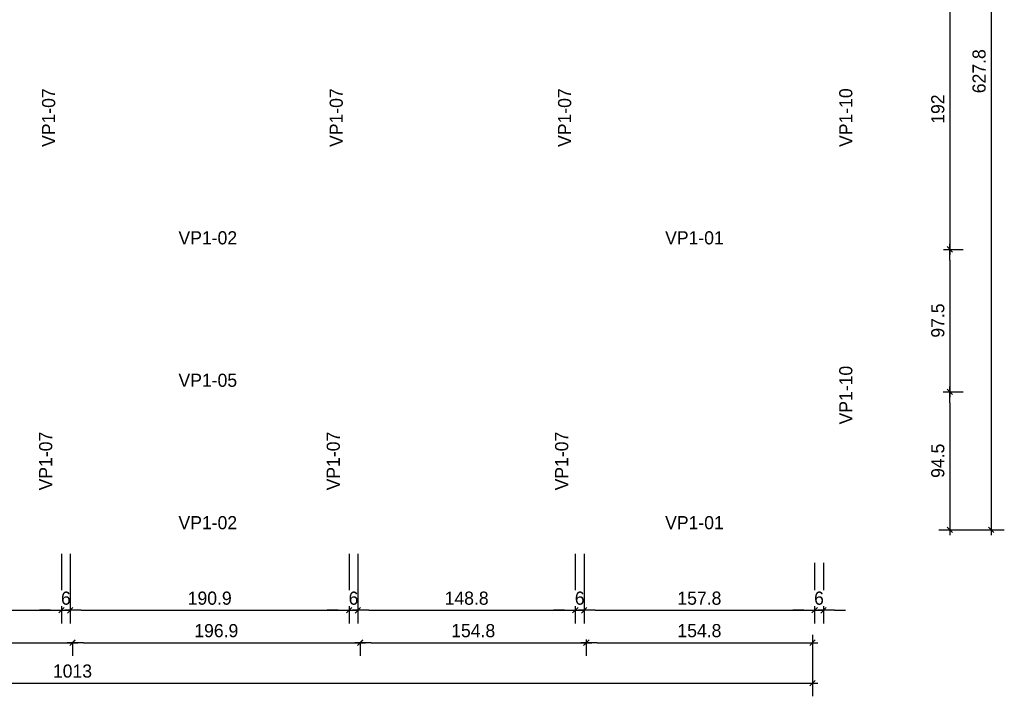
# Model space of a CAD drawing. Header units: millimetres. Extents: x 19442 to 19711, y 4351 to 4752.
# Tile 6 of 256: x 19448.81 to 19455.55, y 4514.73 to 4519.36. Entities that reach past the tile are written whole.
import ezdxf

# ---------------------------------------------------------------- set-up
doc = ezdxf.new("R2010")
doc.units = ezdxf.units.MM
doc.layers.add('0 @ 0.5', color=7, linetype='Continuous')
doc.layers.add('TEXTO @ 0.5', color=2, linetype='Continuous')
doc.styles.add('century gothic', font='GOTHIC.TTF')
doc.dimstyles.new('ANOTATIVE CM SMCONSTRUCCIONES', dxfattribs={"dimscale": 0, "dimtxt": 0.18, "dimasz": 0.15, "dimexe": 0.18, "dimexo": 0.18, "dimgap": 0.07, "dimtad": 1, "dimdec": 1, "dimlfac": 100, "dimdsep": 46, "dimtxsty": 'century gothic', "dimblk1": 'FLECHA1', "dimblk2": 'FLECHA1', "dimsah": 1, "dimcen": 0.18, "dimdle": 0.075, "dimclrd": 1, "dimclre": 1, "dimclrt": 2, "dimaunit": 1, "dimadec": 0, "dimazin": 2, "dimtfac": 0.75, "dimtdec": 1, "dimtix": 1, "dimtmove": 2, "dimatfit": 3, "dimfxl": 0.09, "dimtvp": 1.5, "dimtfill": 1, "dimtolj": 1, "dimtzin": 0, "dimarcsym": 0})

# ---------------------------------------------------------------- blocks, each defined once
blk = doc.blocks.new('FLECHA1')
at = {"color": 1}
blk.add_line((-1, 0), (0.496, 0), dxfattribs=at)
at = {"color": 4}
blk.add_line((-0.246, -0.248), (0.248, 0.25), dxfattribs=at)
blk = doc.blocks.new('*D424')
at = {"color": 1, "lineweight": -2, "transparency": 16777216}
for p, q in [((19447.2042, 4515.0891), (19447.2042, 4515.0046)), ((19447.2792, 4515.0946), (19449.098, 4515.0946)), ((19449.173, 4515.0994), (19449.173, 4515.0046))]:
    blk.add_line(p, q, dxfattribs=at)
at = {"layer": 'Defpoints', "color": 0, "transparency": 16777216}
for p in [(19447.2042, 4515.1791), (19449.173, 4515.1894), (19449.173, 4515.0946)]:
    blk.add_point(p, dxfattribs=at)
at = {"color": 1, "lineweight": -2, "transparency": 16777216, "xscale": 0.075, "yscale": 0.075, "zscale": 0.075, "rotation": 180}
blk.add_blockref('FLECHA1', (19447.2042, 4515.0946), dxfattribs=at)
at = {"color": 1, "lineweight": -2, "transparency": 16777216, "xscale": 0.075, "yscale": 0.075, "zscale": 0.075}
blk.add_blockref('FLECHA1', (19449.173, 4515.0946), dxfattribs=at)
at = {"color": 2, "transparency": 16777216, "insert": (19448.1886, 4515.1768), "char_height": 0.09, "attachment_point": 5, "style": 'century gothic', "bg_fill": 3, "box_fill_scale": 1.1, "bg_fill_color": 256, "bg_fill_true_color": 13158600, "bg_fill_transparency": 0}
blk.add_mtext('\\A1;196.9', dxfattribs=at)
blk = doc.blocks.new('*D425')
at = {"color": 1, "lineweight": -2, "transparency": 16777216}
for p, q in [((19449.173, 4515.0994), (19449.173, 4515.0046)), ((19449.248, 4515.0946), (19451.0667, 4515.0946))]:
    blk.add_line(p, q, dxfattribs=at)
at = {"layer": 'Defpoints', "color": 0, "transparency": 16777216}
for p in [(19449.173, 4515.1894), (19451.1417, 4515.0946), (19451.1417, 4515.0946)]:
    blk.add_point(p, dxfattribs=at)
at = {"color": 1, "lineweight": -2, "transparency": 16777216, "xscale": 0.075, "yscale": 0.075, "zscale": 0.075, "rotation": 180}
blk.add_blockref('FLECHA1', (19449.173, 4515.0946), dxfattribs=at)
at = {"color": 1, "lineweight": -2, "transparency": 16777216, "xscale": 0.075, "yscale": 0.075, "zscale": 0.075}
blk.add_blockref('FLECHA1', (19451.1417, 4515.0946), dxfattribs=at)
at = {"color": 2, "transparency": 16777216, "insert": (19450.1573, 4515.1768), "char_height": 0.09, "attachment_point": 5, "style": 'century gothic', "bg_fill": 3, "box_fill_scale": 1.1, "bg_fill_color": 256, "bg_fill_true_color": 13158600, "bg_fill_transparency": 0}
blk.add_mtext('\\A1;196.9', dxfattribs=at)
blk = doc.blocks.new('*D426')
at = {"color": 1, "lineweight": -2, "transparency": 16777216}
for p, q in [((19454.2379, 4515.1494), (19454.2379, 4515.0046)), ((19452.6898, 4515.1169), (19452.6898, 4515.0046)), ((19452.7648, 4515.0946), (19454.1629, 4515.0946))]:
    blk.add_line(p, q, dxfattribs=at)
at = {"layer": 'Defpoints', "color": 0, "transparency": 16777216}
for p in [(19452.6898, 4515.2069), (19454.2379, 4515.2394), (19454.2379, 4515.0946)]:
    blk.add_point(p, dxfattribs=at)
at = {"color": 1, "lineweight": -2, "transparency": 16777216, "xscale": 0.075, "yscale": 0.075, "zscale": 0.075, "rotation": 180}
blk.add_blockref('FLECHA1', (19452.6898, 4515.0946), dxfattribs=at)
at = {"color": 1, "lineweight": -2, "transparency": 16777216, "xscale": 0.075, "yscale": 0.075, "zscale": 0.075}
blk.add_blockref('FLECHA1', (19454.2379, 4515.0946), dxfattribs=at)
at = {"color": 2, "transparency": 16777216, "insert": (19453.4639, 4515.1768), "char_height": 0.09, "attachment_point": 5, "style": 'century gothic', "bg_fill": 3, "box_fill_scale": 1.1, "bg_fill_color": 256, "bg_fill_true_color": 13158600, "bg_fill_transparency": 0}
blk.add_mtext('\\A1;154.8', dxfattribs=at)
blk = doc.blocks.new('*D427')
at = {"color": 1, "lineweight": -2, "transparency": 16777216}
for p, q in [((19454.2379, 4515.1494), (19454.2379, 4514.7279)), ((19444.108, 4515.0891), (19444.108, 4514.7279)), ((19444.183, 4514.8179), (19454.1629, 4514.8179))]:
    blk.add_line(p, q, dxfattribs=at)
at = {"layer": 'Defpoints', "color": 0, "transparency": 16777216}
for p in [(19454.2379, 4515.2394), (19444.108, 4515.1791), (19454.2379, 4514.8179)]:
    blk.add_point(p, dxfattribs=at)
at = {"color": 1, "lineweight": -2, "transparency": 16777216, "xscale": 0.075, "yscale": 0.075, "zscale": 0.075, "rotation": 180}
blk.add_blockref('FLECHA1', (19444.108, 4514.8179), dxfattribs=at)
at = {"color": 1, "lineweight": -2, "transparency": 16777216, "xscale": 0.075, "yscale": 0.075, "zscale": 0.075}
blk.add_blockref('FLECHA1', (19454.2379, 4514.8179), dxfattribs=at)
at = {"color": 2, "transparency": 16777216, "insert": (19449.173, 4514.9001), "char_height": 0.09, "attachment_point": 5, "style": 'century gothic', "bg_fill": 3, "box_fill_scale": 1.1, "bg_fill_color": 256, "bg_fill_true_color": 13158600, "bg_fill_transparency": 0}
blk.add_mtext('\\A1;1013', dxfattribs=at)
blk = doc.blocks.new('*D430')
at = {"color": 1, "lineweight": -2, "transparency": 16777216}
for p, q in [((19455.1373, 4519.7075), (19455.2686, 4519.7075)), ((19455.1786, 4519.6325), (19455.1786, 4517.8625)), ((19455.1343, 4517.7875), (19455.2686, 4517.7875))]:
    blk.add_line(p, q, dxfattribs=at)
at = {"layer": 'Defpoints', "color": 0, "transparency": 16777216}
for p in [(19455.0473, 4519.7075), (19455.0443, 4517.7875), (19455.1786, 4517.7875)]:
    blk.add_point(p, dxfattribs=at)
at = {"color": 1, "lineweight": -2, "transparency": 16777216, "xscale": 0.075, "yscale": 0.075, "zscale": 0.075}
for p, rotation in [((19455.1786, 4519.7075), 90), ((19455.1786, 4517.7875), 270)]:
    blk.add_blockref('FLECHA1', p, dxfattribs=dict(at, rotation=rotation))
at = {"color": 2, "transparency": 16777216, "insert": (19455.0963, 4518.7475), "char_height": 0.09, "attachment_point": 5, "rotation": 90, "style": 'century gothic', "bg_fill": 3, "box_fill_scale": 1.1, "bg_fill_color": 256, "bg_fill_true_color": 13158600, "bg_fill_transparency": 0}
blk.add_mtext('\\A1;192', dxfattribs=at)
blk = doc.blocks.new('*D431')
at = {"color": 1, "lineweight": -2, "transparency": 16777216}
for p, q in [((19455.1343, 4517.7875), (19455.2686, 4517.7875)), ((19455.1786, 4517.7125), (19455.1786, 4516.8875)), ((19455.1331, 4516.8125), (19455.2686, 4516.8125))]:
    blk.add_line(p, q, dxfattribs=at)
at = {"layer": 'Defpoints', "color": 0, "transparency": 16777216}
for p in [(19455.0443, 4517.7875), (19455.0431, 4516.8125), (19455.1786, 4516.8125)]:
    blk.add_point(p, dxfattribs=at)
at = {"color": 1, "lineweight": -2, "transparency": 16777216, "xscale": 0.075, "yscale": 0.075, "zscale": 0.075}
for p, rotation in [((19455.1786, 4517.7875), 90), ((19455.1786, 4516.8125), 270)]:
    blk.add_blockref('FLECHA1', p, dxfattribs=dict(at, rotation=rotation))
at = {"color": 2, "transparency": 16777216, "insert": (19455.0963, 4517.3), "char_height": 0.09, "attachment_point": 5, "rotation": 90, "style": 'century gothic', "bg_fill": 3, "box_fill_scale": 1.1, "bg_fill_color": 256, "bg_fill_true_color": 13158600, "bg_fill_transparency": 0}
blk.add_mtext('\\A1;97.5', dxfattribs=at)
blk = doc.blocks.new('*D432')
at = {"color": 1, "lineweight": -2, "transparency": 16777216}
for p, q in [((19455.1331, 4516.8125), (19455.2686, 4516.8125)), ((19455.1786, 4516.7375), (19455.1786, 4515.9425)), ((19455.1023, 4515.8675), (19455.2686, 4515.8675))]:
    blk.add_line(p, q, dxfattribs=at)
at = {"layer": 'Defpoints', "color": 0, "transparency": 16777216}
for p in [(19455.0431, 4516.8125), (19455.0123, 4515.8675), (19455.1786, 4515.8675)]:
    blk.add_point(p, dxfattribs=at)
at = {"color": 1, "lineweight": -2, "transparency": 16777216, "xscale": 0.075, "yscale": 0.075, "zscale": 0.075}
for p, rotation in [((19455.1786, 4516.8125), 90), ((19455.1786, 4515.8675), 270)]:
    blk.add_blockref('FLECHA1', p, dxfattribs=dict(at, rotation=rotation))
at = {"color": 2, "transparency": 16777216, "insert": (19455.0963, 4516.34), "char_height": 0.09, "attachment_point": 5, "rotation": 90, "style": 'century gothic', "bg_fill": 3, "box_fill_scale": 1.1, "bg_fill_color": 256, "bg_fill_true_color": 13158600, "bg_fill_transparency": 0}
blk.add_mtext('\\A1;94.5', dxfattribs=at)
blk = doc.blocks.new('*D433')
at = {"color": 1, "lineweight": -2, "transparency": 16777216}
for p, q in [((19455.1023, 4522.1459), (19455.551, 4522.1459)), ((19455.461, 4522.0709), (19455.461, 4515.9425)), ((19455.1023, 4515.8675), (19455.551, 4515.8675))]:
    blk.add_line(p, q, dxfattribs=at)
at = {"layer": 'Defpoints', "color": 0, "transparency": 16777216}
for p in [(19455.0123, 4522.1459), (19455.0123, 4515.8675), (19455.461, 4515.8675)]:
    blk.add_point(p, dxfattribs=at)
at = {"color": 1, "lineweight": -2, "transparency": 16777216, "xscale": 0.075, "yscale": 0.075, "zscale": 0.075}
for p, rotation in [((19455.461, 4522.1459), 90), ((19455.461, 4515.8675), 270)]:
    blk.add_blockref('FLECHA1', p, dxfattribs=dict(at, rotation=rotation))
at = {"color": 2, "transparency": 16777216, "insert": (19455.3787, 4519.0067), "char_height": 0.09, "attachment_point": 5, "rotation": 90, "style": 'century gothic', "bg_fill": 3, "box_fill_scale": 1.1, "bg_fill_color": 256, "bg_fill_true_color": 13158600, "bg_fill_transparency": 0}
blk.add_mtext('\\A1;627.8', dxfattribs=at)
blk = doc.blocks.new('*D441')
at = {"color": 1, "lineweight": -2, "transparency": 16777216}
for p, q in [((19451.1417, 4515.0946), (19451.1417, 4515.0046)), ((19451.2167, 4515.0946), (19452.6148, 4515.0946)), ((19452.6898, 4515.1169), (19452.6898, 4515.0046))]:
    blk.add_line(p, q, dxfattribs=at)
at = {"layer": 'Defpoints', "color": 0, "transparency": 16777216}
for p in [(19452.6898, 4515.2069), (19451.1417, 4515.1846), (19452.6898, 4515.0946)]:
    blk.add_point(p, dxfattribs=at)
at = {"color": 1, "lineweight": -2, "transparency": 16777216, "xscale": 0.075, "yscale": 0.075, "zscale": 0.075, "rotation": 180}
blk.add_blockref('FLECHA1', (19451.1417, 4515.0946), dxfattribs=at)
at = {"color": 1, "lineweight": -2, "transparency": 16777216, "xscale": 0.075, "yscale": 0.075, "zscale": 0.075}
blk.add_blockref('FLECHA1', (19452.6898, 4515.0946), dxfattribs=at)
at = {"color": 2, "transparency": 16777216, "insert": (19451.9158, 4515.1768), "char_height": 0.09, "attachment_point": 5, "style": 'century gothic', "bg_fill": 3, "box_fill_scale": 1.1, "bg_fill_color": 256, "bg_fill_true_color": 13158600, "bg_fill_transparency": 0}
blk.add_mtext('\\A1;154.8', dxfattribs=at)
blk = doc.blocks.new('*D472')
at = {"color": 1, "lineweight": -2, "transparency": 16777216}
for p, q in [((19447.1892, 4515.7025), (19447.1892, 4515.2268)), ((19449.098, 4515.7025), (19449.098, 4515.2268)), ((19447.2642, 4515.3168), (19449.023, 4515.3168))]:
    blk.add_line(p, q, dxfattribs=at)
at = {"layer": 'Defpoints', "color": 0, "transparency": 16777216}
for p in [(19447.1892, 4515.7925), (19449.098, 4515.7925), (19449.098, 4515.3168)]:
    blk.add_point(p, dxfattribs=at)
at = {"color": 1, "lineweight": -2, "transparency": 16777216, "xscale": 0.075, "yscale": 0.075, "zscale": 0.075, "rotation": 180}
blk.add_blockref('FLECHA1', (19447.1892, 4515.3168), dxfattribs=at)
at = {"color": 1, "lineweight": -2, "transparency": 16777216, "xscale": 0.075, "yscale": 0.075, "zscale": 0.075}
blk.add_blockref('FLECHA1', (19449.098, 4515.3168), dxfattribs=at)
at = {"color": 2, "transparency": 16777216, "insert": (19448.1436, 4515.3991), "char_height": 0.09, "attachment_point": 5, "style": 'century gothic', "bg_fill": 3, "box_fill_scale": 1.1, "bg_fill_color": 256, "bg_fill_true_color": 13158600, "bg_fill_transparency": 0}
blk.add_mtext('\\A1;190.9', dxfattribs=at)
blk = doc.blocks.new('*D473')
at = {"color": 1, "lineweight": -2, "transparency": 16777216}
for p, q in [((19449.098, 4515.7025), (19449.098, 4515.2268)), ((19449.158, 4515.7025), (19449.158, 4515.2268)), ((19449.023, 4515.3168), (19448.948, 4515.3168)), ((19449.098, 4515.3168), (19449.158, 4515.3168)), ((19449.233, 4515.3168), (19449.308, 4515.3168))]:
    blk.add_line(p, q, dxfattribs=at)
at = {"layer": 'Defpoints', "color": 0, "transparency": 16777216}
for p in [(19449.098, 4515.7925), (19449.158, 4515.7925)]:
    blk.add_point(p, dxfattribs=at)
at = {"color": 1, "lineweight": -2, "transparency": 16777216, "xscale": 0.075, "yscale": 0.075, "zscale": 0.075}
blk.add_blockref('FLECHA1', (19449.098, 4515.3168), dxfattribs=at)
at = {"color": 1, "lineweight": -2, "transparency": 16777216, "xscale": 0.075, "yscale": 0.075, "zscale": 0.075, "rotation": 180}
blk.add_blockref('FLECHA1', (19449.158, 4515.3168), dxfattribs=at)
at = {"color": 2, "transparency": 16777216, "insert": (19449.128, 4515.3991), "char_height": 0.09, "attachment_point": 5, "style": 'century gothic', "bg_fill": 3, "box_fill_scale": 1.1, "bg_fill_color": 256, "bg_fill_true_color": 13158600, "bg_fill_transparency": 0}
blk.add_mtext('\\A1;6', dxfattribs=at)
at = {"layer": 'Defpoints', "color": 0, "transparency": 16777216}
blk.add_point((19449.158, 4515.3168), dxfattribs=at)
blk = doc.blocks.new('*D474')
at = {"color": 1, "lineweight": -2, "transparency": 16777216}
for p, q in [((19449.158, 4515.7025), (19449.158, 4515.2268)), ((19451.0667, 4515.7025), (19451.0667, 4515.2268)), ((19449.233, 4515.3168), (19450.9917, 4515.3168))]:
    blk.add_line(p, q, dxfattribs=at)
at = {"layer": 'Defpoints', "color": 0, "transparency": 16777216}
for p in [(19449.158, 4515.7925), (19451.0667, 4515.7925), (19451.0667, 4515.3168)]:
    blk.add_point(p, dxfattribs=at)
at = {"color": 1, "lineweight": -2, "transparency": 16777216, "xscale": 0.075, "yscale": 0.075, "zscale": 0.075, "rotation": 180}
blk.add_blockref('FLECHA1', (19449.158, 4515.3168), dxfattribs=at)
at = {"color": 1, "lineweight": -2, "transparency": 16777216, "xscale": 0.075, "yscale": 0.075, "zscale": 0.075}
blk.add_blockref('FLECHA1', (19451.0667, 4515.3168), dxfattribs=at)
at = {"color": 2, "transparency": 16777216, "insert": (19450.1123, 4515.3991), "char_height": 0.09, "attachment_point": 5, "style": 'century gothic', "bg_fill": 3, "box_fill_scale": 1.1, "bg_fill_color": 256, "bg_fill_true_color": 13158600, "bg_fill_transparency": 0}
blk.add_mtext('\\A1;190.9', dxfattribs=at)
blk = doc.blocks.new('*D475')
at = {"color": 1, "lineweight": -2, "transparency": 16777216}
for p, q in [((19451.0667, 4515.7025), (19451.0667, 4515.2268)), ((19451.1267, 4515.7025), (19451.1267, 4515.2268)), ((19450.9917, 4515.3168), (19450.9167, 4515.3168)), ((19451.0667, 4515.3168), (19451.1267, 4515.3168)), ((19451.2017, 4515.3168), (19451.2767, 4515.3168))]:
    blk.add_line(p, q, dxfattribs=at)
at = {"layer": 'Defpoints', "color": 0, "transparency": 16777216}
for p in [(19451.0667, 4515.7925), (19451.1267, 4515.7925)]:
    blk.add_point(p, dxfattribs=at)
at = {"color": 1, "lineweight": -2, "transparency": 16777216, "xscale": 0.075, "yscale": 0.075, "zscale": 0.075}
blk.add_blockref('FLECHA1', (19451.0667, 4515.3168), dxfattribs=at)
at = {"color": 1, "lineweight": -2, "transparency": 16777216, "xscale": 0.075, "yscale": 0.075, "zscale": 0.075, "rotation": 180}
blk.add_blockref('FLECHA1', (19451.1267, 4515.3168), dxfattribs=at)
at = {"color": 2, "transparency": 16777216, "insert": (19451.0967, 4515.3991), "char_height": 0.09, "attachment_point": 5, "style": 'century gothic', "bg_fill": 3, "box_fill_scale": 1.1, "bg_fill_color": 256, "bg_fill_true_color": 13158600, "bg_fill_transparency": 0}
blk.add_mtext('\\A1;6', dxfattribs=at)
at = {"layer": 'Defpoints', "color": 0, "transparency": 16777216}
blk.add_point((19451.1267, 4515.3168), dxfattribs=at)
blk = doc.blocks.new('*D476')
at = {"color": 1, "lineweight": -2, "transparency": 16777216}
for p, q in [((19451.1267, 4515.7025), (19451.1267, 4515.2268)), ((19452.6148, 4515.7025), (19452.6148, 4515.2268)), ((19451.2017, 4515.3168), (19452.5398, 4515.3168))]:
    blk.add_line(p, q, dxfattribs=at)
at = {"layer": 'Defpoints', "color": 0, "transparency": 16777216}
for p in [(19451.1267, 4515.7925), (19452.6148, 4515.7925), (19452.6148, 4515.3168)]:
    blk.add_point(p, dxfattribs=at)
at = {"color": 1, "lineweight": -2, "transparency": 16777216, "xscale": 0.075, "yscale": 0.075, "zscale": 0.075, "rotation": 180}
blk.add_blockref('FLECHA1', (19451.1267, 4515.3168), dxfattribs=at)
at = {"color": 1, "lineweight": -2, "transparency": 16777216, "xscale": 0.075, "yscale": 0.075, "zscale": 0.075}
blk.add_blockref('FLECHA1', (19452.6148, 4515.3168), dxfattribs=at)
at = {"color": 2, "transparency": 16777216, "insert": (19451.8708, 4515.3991), "char_height": 0.09, "attachment_point": 5, "style": 'century gothic', "bg_fill": 3, "box_fill_scale": 1.1, "bg_fill_color": 256, "bg_fill_true_color": 13158600, "bg_fill_transparency": 0}
blk.add_mtext('\\A1;148.8', dxfattribs=at)
blk = doc.blocks.new('*D477')
at = {"color": 1, "lineweight": -2, "transparency": 16777216}
for p, q in [((19452.6148, 4515.7025), (19452.6148, 4515.2268)), ((19452.6748, 4515.7025), (19452.6748, 4515.2268)), ((19452.5398, 4515.3168), (19452.4648, 4515.3168)), ((19452.6148, 4515.3168), (19452.6748, 4515.3168)), ((19452.7498, 4515.3168), (19452.8248, 4515.3168))]:
    blk.add_line(p, q, dxfattribs=at)
at = {"layer": 'Defpoints', "color": 0, "transparency": 16777216}
for p in [(19452.6148, 4515.7925), (19452.6748, 4515.7925)]:
    blk.add_point(p, dxfattribs=at)
at = {"color": 1, "lineweight": -2, "transparency": 16777216, "xscale": 0.075, "yscale": 0.075, "zscale": 0.075}
blk.add_blockref('FLECHA1', (19452.6148, 4515.3168), dxfattribs=at)
at = {"color": 1, "lineweight": -2, "transparency": 16777216, "xscale": 0.075, "yscale": 0.075, "zscale": 0.075, "rotation": 180}
blk.add_blockref('FLECHA1', (19452.6748, 4515.3168), dxfattribs=at)
at = {"color": 2, "transparency": 16777216, "insert": (19452.6448, 4515.3991), "char_height": 0.09, "attachment_point": 5, "style": 'century gothic', "bg_fill": 3, "box_fill_scale": 1.1, "bg_fill_color": 256, "bg_fill_true_color": 13158600, "bg_fill_transparency": 0}
blk.add_mtext('\\A1;6', dxfattribs=at)
at = {"layer": 'Defpoints', "color": 0, "transparency": 16777216}
blk.add_point((19452.6748, 4515.3168), dxfattribs=at)
blk = doc.blocks.new('*D478')
at = {"color": 1, "lineweight": -2, "transparency": 16777216}
for p, q in [((19452.6748, 4515.7025), (19452.6748, 4515.2268)), ((19454.2529, 4515.6425), (19454.2529, 4515.2268)), ((19452.7498, 4515.3168), (19454.1779, 4515.3168))]:
    blk.add_line(p, q, dxfattribs=at)
at = {"layer": 'Defpoints', "color": 0, "transparency": 16777216}
for p in [(19452.6748, 4515.7925), (19454.2529, 4515.7325), (19454.2529, 4515.3168)]:
    blk.add_point(p, dxfattribs=at)
at = {"color": 1, "lineweight": -2, "transparency": 16777216, "xscale": 0.075, "yscale": 0.075, "zscale": 0.075, "rotation": 180}
blk.add_blockref('FLECHA1', (19452.6748, 4515.3168), dxfattribs=at)
at = {"color": 1, "lineweight": -2, "transparency": 16777216, "xscale": 0.075, "yscale": 0.075, "zscale": 0.075}
blk.add_blockref('FLECHA1', (19454.2529, 4515.3168), dxfattribs=at)
at = {"color": 2, "transparency": 16777216, "insert": (19453.4639, 4515.3991), "char_height": 0.09, "attachment_point": 5, "style": 'century gothic', "bg_fill": 3, "box_fill_scale": 1.1, "bg_fill_color": 256, "bg_fill_true_color": 13158600, "bg_fill_transparency": 0}
blk.add_mtext('\\A1;157.8', dxfattribs=at)
blk = doc.blocks.new('*D479')
at = {"color": 1, "lineweight": -2, "transparency": 16777216}
for p, q in [((19454.2529, 4515.6425), (19454.2529, 4515.2268)), ((19454.3129, 4515.6425), (19454.3129, 4515.2268)), ((19454.1779, 4515.3168), (19454.1029, 4515.3168)), ((19454.2529, 4515.3168), (19454.3129, 4515.3168)), ((19454.3879, 4515.3168), (19454.4629, 4515.3168))]:
    blk.add_line(p, q, dxfattribs=at)
at = {"layer": 'Defpoints', "color": 0, "transparency": 16777216}
for p in [(19454.2529, 4515.7325), (19454.3129, 4515.7325)]:
    blk.add_point(p, dxfattribs=at)
at = {"color": 1, "lineweight": -2, "transparency": 16777216, "xscale": 0.075, "yscale": 0.075, "zscale": 0.075}
blk.add_blockref('FLECHA1', (19454.2529, 4515.3168), dxfattribs=at)
at = {"color": 1, "lineweight": -2, "transparency": 16777216, "xscale": 0.075, "yscale": 0.075, "zscale": 0.075, "rotation": 180}
blk.add_blockref('FLECHA1', (19454.3129, 4515.3168), dxfattribs=at)
at = {"color": 2, "transparency": 16777216, "insert": (19454.2829, 4515.3991), "char_height": 0.09, "attachment_point": 5, "style": 'century gothic', "bg_fill": 3, "box_fill_scale": 1.1, "bg_fill_color": 256, "bg_fill_true_color": 13158600, "bg_fill_transparency": 0}
blk.add_mtext('\\A1;6', dxfattribs=at)
at = {"layer": 'Defpoints', "color": 0, "transparency": 16777216}
blk.add_point((19454.3129, 4515.3168), dxfattribs=at)

msp = doc.modelspace()

# ---------------------------------------------------------------- texts
at = {"layer": 'TEXTO @ 0.5', "color": 2, "char_height": 0.09, "width": 0.238534, "attachment_point": 1, "rotation": 90, "style": 'century gothic'}
for s, insert in [('VP1-07', (19448.9645, 4518.4883)), ('VP1-07', (19450.9332, 4518.4883)), ('VP1-07', (19452.4963, 4518.4883)), ('VP1-10', (19454.4209, 4518.4883)), ('VP1-10', (19454.4209, 4516.5887)), ('VP1-07', (19448.9443, 4516.1375)), ('VP1-07', (19450.913, 4516.1375)), ('VP1-07', (19452.4761, 4516.1375))]:
    msp.add_mtext(s, dxfattribs=dict(at, insert=insert))
at = {"layer": 'TEXTO @ 0.5', "color": 2, "char_height": 0.09, "width": 0.238534, "attachment_point": 1, "style": 'century gothic'}
for s, insert in [('VP1-02', (19449.8985, 4517.9114)), ('VP1-01', (19453.2294, 4517.9114)), ('VP1-05', (19449.8985, 4516.9364)), ('VP1-02', (19449.8985, 4515.9614)), ('VP1-01', (19453.2294, 4515.9614))]:
    msp.add_mtext(s, dxfattribs=dict(at, insert=insert))

# ---------------------------------------------------------------- dimensions: what is measured, and where the dimension line sits
at = {"layer": '0 @ 0.5'}
dim = msp.add_linear_dim(base=(19455.1786, 4517.7875), p1=(19455.0473, 4519.7075), p2=(19455.0443, 4517.7875), angle=90, dimstyle='ANOTATIVE CM SMCONSTRUCCIONES', override={"dimscale": 0.5, "dimtix": 1, "dimtofl": 1, "dimtmove": 2, "dimatfit": 3}, dxfattribs=at)
dim.commit()
dim.dimension.update_dxf_attribs({"geometry": '*D430', "text_midpoint": (19455.0963, 4518.7475)})
for base, p1, p2, picture, middle in [((19449.173, 4515.0946), (19447.2042, 4515.1791), (19449.173, 4515.1894), '*D424', (19448.1886, 4515.1768)), ((19454.2379, 4515.0946), (19452.6898, 4515.2069), (19454.2379, 4515.2394), '*D426', (19453.4639, 4515.1768))]:
    dim = msp.add_linear_dim(base=base, p1=p1, p2=p2, dimstyle='ANOTATIVE CM SMCONSTRUCCIONES', override={"dimscale": 0.5, "dimtix": 1, "dimtofl": 1, "dimtmove": 2, "dimatfit": 3}, dxfattribs=at)
    dim.commit()
    dim.dimension.update_dxf_attribs({"geometry": picture, "text_midpoint": middle})

# ---------------------------------------------------------------- next in the draw order: dimensions: what is measured, and where the dimension line sits
dim = msp.add_linear_dim(base=(19455.1786, 4516.8125), p1=(19455.0443, 4517.7875), p2=(19455.0431, 4516.8125), angle=90, dimstyle='ANOTATIVE CM SMCONSTRUCCIONES', override={"dimscale": 0.5, "dimtix": 1, "dimtofl": 1, "dimtmove": 2, "dimatfit": 3}, dxfattribs=at)
dim.commit()
dim.dimension.update_dxf_attribs({"geometry": '*D431', "text_midpoint": (19455.0963, 4517.3)})
dim = msp.add_linear_dim(base=(19451.1417, 4515.0946), p1=(19449.173, 4515.1894), p2=(19451.1417, 4515.0946), dimstyle='ANOTATIVE CM SMCONSTRUCCIONES', override={"dimscale": 0.5, "dimtix": 1, "dimtofl": 1, "dimtmove": 2, "dimatfit": 3}, dxfattribs=at)
dim.commit()
dim.dimension.update_dxf_attribs({"geometry": '*D425', "text_midpoint": (19450.1573, 4515.1768)})

# ---------------------------------------------------------------- next in the draw order: dimensions: what is measured, and where the dimension line sits
dim = msp.add_linear_dim(base=(19455.1786, 4515.8675), p1=(19455.0431, 4516.8125), p2=(19455.0123, 4515.8675), angle=90, dimstyle='ANOTATIVE CM SMCONSTRUCCIONES', override={"dimscale": 0.5, "dimtix": 1, "dimtofl": 1, "dimtmove": 2, "dimatfit": 3}, dxfattribs=at)
dim.commit()
dim.dimension.update_dxf_attribs({"geometry": '*D432', "text_midpoint": (19455.0963, 4516.34)})
dim = msp.add_linear_dim(base=(19454.2379, 4514.8179), p1=(19444.108, 4515.1791), p2=(19454.2379, 4515.2394), dimstyle='ANOTATIVE CM SMCONSTRUCCIONES', override={"dimscale": 0.5, "dimtix": 1, "dimtofl": 1, "dimtmove": 2, "dimatfit": 3}, dxfattribs=at)
dim.commit()
dim.dimension.update_dxf_attribs({"geometry": '*D427', "text_midpoint": (19449.173, 4514.9001)})

# ---------------------------------------------------------------- next in the draw order: dimensions: what is measured, and where the dimension line sits
dim = msp.add_linear_dim(base=(19455.461, 4515.8675), p1=(19455.0123, 4522.1459), p2=(19455.0123, 4515.8675), angle=90, dimstyle='ANOTATIVE CM SMCONSTRUCCIONES', override={"dimscale": 0.5, "dimtix": 1, "dimtofl": 1, "dimtmove": 2, "dimatfit": 3}, dxfattribs=at)
dim.commit()
dim.dimension.update_dxf_attribs({"geometry": '*D433', "text_midpoint": (19455.3787, 4519.0067)})
for base, p1, p2, picture, middle in [((19449.098, 4515.3168), (19447.1892, 4515.7925), (19449.098, 4515.7925), '*D472', (19448.1436, 4515.3991)), ((19452.6898, 4515.0946), (19451.1417, 4515.1846), (19452.6898, 4515.2069), '*D441', (19451.9158, 4515.1768))]:
    dim = msp.add_linear_dim(base=base, p1=p1, p2=p2, dimstyle='ANOTATIVE CM SMCONSTRUCCIONES', override={"dimscale": 0.5, "dimtix": 1, "dimtofl": 1, "dimtmove": 2, "dimatfit": 3}, dxfattribs=at)
    dim.commit()
    dim.dimension.update_dxf_attribs({"geometry": picture, "text_midpoint": middle})

# ---------------------------------------------------------------- next in the draw order: dimensions: what is measured, and where the dimension line sits
dim = msp.add_linear_dim(base=(19449.158, 4515.3168), p1=(19449.098, 4515.7925), p2=(19449.158, 4515.7925), dimstyle='ANOTATIVE CM SMCONSTRUCCIONES', override={"dimscale": 0.5, "dimtix": 1, "dimtofl": 1, "dimtmove": 2, "dimatfit": 3}, dxfattribs=at)
dim.commit()
dim.dimension.update_dxf_attribs({"geometry": '*D473', "text_midpoint": (19449.128, 4515.3991)})

# ---------------------------------------------------------------- next in the draw order: dimensions: what is measured, and where the dimension line sits
dim = msp.add_linear_dim(base=(19451.0667, 4515.3168), p1=(19449.158, 4515.7925), p2=(19451.0667, 4515.7925), dimstyle='ANOTATIVE CM SMCONSTRUCCIONES', override={"dimscale": 0.5, "dimtix": 1, "dimtofl": 1, "dimtmove": 2, "dimatfit": 3}, dxfattribs=at)
dim.commit()
dim.dimension.update_dxf_attribs({"geometry": '*D474', "text_midpoint": (19450.1123, 4515.3991)})

# ---------------------------------------------------------------- next in the draw order: dimensions: what is measured, and where the dimension line sits
dim = msp.add_linear_dim(base=(19451.1267, 4515.3168), p1=(19451.0667, 4515.7925), p2=(19451.1267, 4515.7925), dimstyle='ANOTATIVE CM SMCONSTRUCCIONES', override={"dimscale": 0.5, "dimtix": 1, "dimtofl": 1, "dimtmove": 2, "dimatfit": 3}, dxfattribs=at)
dim.commit()
dim.dimension.update_dxf_attribs({"geometry": '*D475', "text_midpoint": (19451.0967, 4515.3991)})

# ---------------------------------------------------------------- next in the draw order: dimensions: what is measured, and where the dimension line sits
dim = msp.add_linear_dim(base=(19452.6148, 4515.3168), p1=(19451.1267, 4515.7925), p2=(19452.6148, 4515.7925), dimstyle='ANOTATIVE CM SMCONSTRUCCIONES', override={"dimscale": 0.5, "dimtix": 1, "dimtofl": 1, "dimtmove": 2, "dimatfit": 3}, dxfattribs=at)
dim.commit()
dim.dimension.update_dxf_attribs({"geometry": '*D476', "text_midpoint": (19451.8708, 4515.3991)})

# ---------------------------------------------------------------- next in the draw order: dimensions: what is measured, and where the dimension line sits
dim = msp.add_linear_dim(base=(19452.6748, 4515.3168), p1=(19452.6148, 4515.7925), p2=(19452.6748, 4515.7925), dimstyle='ANOTATIVE CM SMCONSTRUCCIONES', override={"dimscale": 0.5, "dimtix": 1, "dimtofl": 1, "dimtmove": 2, "dimatfit": 3}, dxfattribs=at)
dim.commit()
dim.dimension.update_dxf_attribs({"geometry": '*D477', "text_midpoint": (19452.6448, 4515.3991)})

# ---------------------------------------------------------------- next in the draw order: dimensions: what is measured, and where the dimension line sits
dim = msp.add_linear_dim(base=(19454.2529, 4515.3168), p1=(19452.6748, 4515.7925), p2=(19454.2529, 4515.7325), dimstyle='ANOTATIVE CM SMCONSTRUCCIONES', override={"dimscale": 0.5, "dimtix": 1, "dimtofl": 1, "dimtmove": 2, "dimatfit": 3}, dxfattribs=at)
dim.commit()
dim.dimension.update_dxf_attribs({"geometry": '*D478', "text_midpoint": (19453.4639, 4515.3991)})

# ---------------------------------------------------------------- next in the draw order: dimensions: what is measured, and where the dimension line sits
dim = msp.add_linear_dim(base=(19454.3129, 4515.3168), p1=(19454.2529, 4515.7325), p2=(19454.3129, 4515.7325), dimstyle='ANOTATIVE CM SMCONSTRUCCIONES', override={"dimscale": 0.5, "dimtix": 1, "dimtofl": 1, "dimtmove": 2, "dimatfit": 3}, dxfattribs=at)
dim.commit()
dim.dimension.update_dxf_attribs({"geometry": '*D479', "text_midpoint": (19454.2829, 4515.3991)})

doc.saveas('drawing.dxf')
